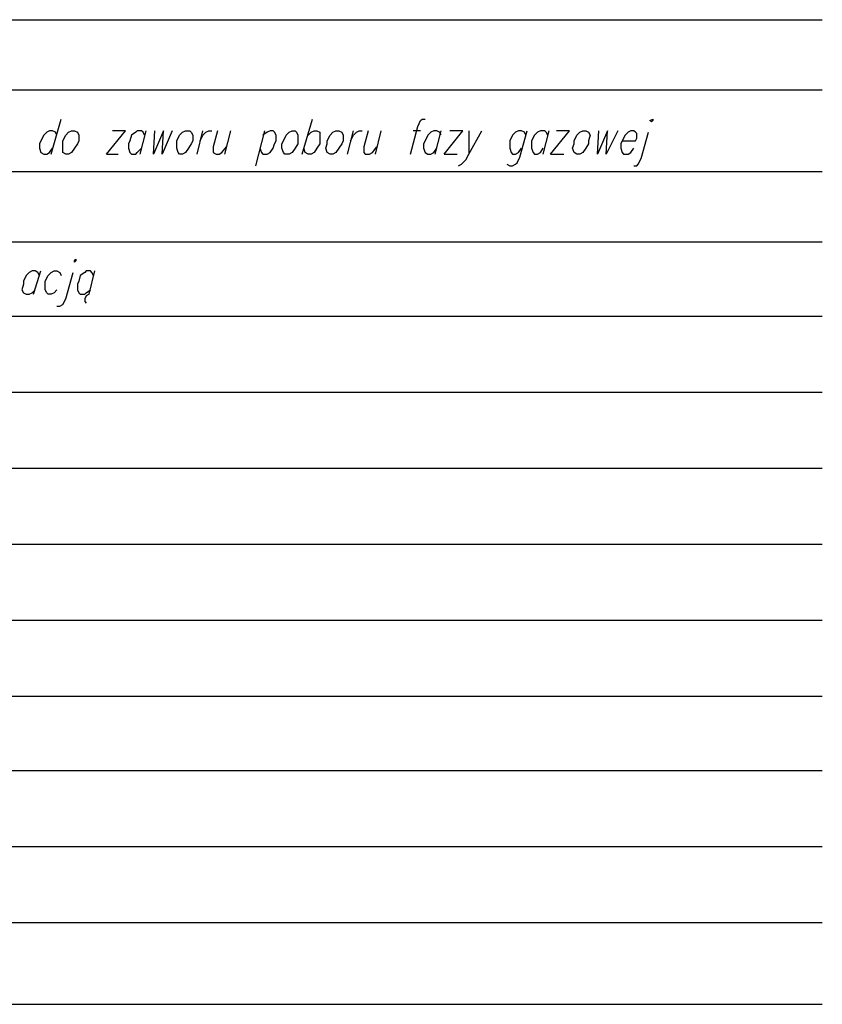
# Model space of a CAD drawing. Header units: centimetres. Extents: x 843425950 to 843478602, y 588811213 to 588851397.
# Tile 76 of 89: x 843454967 to 843457293, y 588813539 to 588816392. Entities that reach past the tile are written whole.
import ezdxf

# ---------------------------------------------------------------- set-up
doc = ezdxf.new("R2010")
doc.units = ezdxf.units.CM
doc.header["$MEASUREMENT"] = 0
doc.layers.get('0').update_dxf_attribs({"lineweight": 5})

msp = doc.modelspace()

# ---------------------------------------------------------------- linework, layer by layer
at = {"color": 0, "lineweight": 25}
for points in [[(843452843.50171, 588816392.2324), (843457292.73506, 588816392.2324)], [(843452843.50171, 588816189.0324), (843457292.73506, 588816189.0324)], [(843455057.53506, 588816002.76575), (843455087.16841, 588816104.36575)], [(843455785.66841, 588816002.76575), (843455815.30171, 588816104.36575)], [(843456098.93506, 588816002.76575), (843456120.10171, 588816083.19905), (843456128.56841, 588816100.1324), (843456132.80171, 588816104.36575), (843456141.26841, 588816104.36575)], [(843455074.46841, 588816057.79905), (843455070.23506, 588816066.26575), (843455061.76841, 588816070.49905), (843455053.30171, 588816070.49905), (843455044.83506, 588816066.26575), (843455036.36841, 588816057.79905), (843455027.90171, 588816040.86575), (843455023.66841, 588816032.39905), (843455023.66841, 588816019.69905), (843455027.90171, 588816006.99905), (843455036.36841, 588816002.76575), (843455044.83506, 588816002.76575), (843455053.30171, 588816006.99905), (843455061.76841, 588816019.69905)], [(843455218.40171, 588816002.76575), (843455273.43506, 588816070.49905), (843455235.33506, 588816070.49905)], [(843455328.46841, 588816057.79905), (843455324.23506, 588816066.26575), (843455320.00171, 588816070.49905), (843455307.30171, 588816070.49905), (843455303.06841, 588816066.26575), (843455290.36841, 588816057.79905), (843455286.13506, 588816040.86575), (843455281.90171, 588816032.39905), (843455281.90171, 588816019.69905), (843455286.13506, 588816006.99905), (843455290.36841, 588816002.76575), (843455303.06841, 588816002.76575), (843455307.30171, 588816006.99905), (843455320.00171, 588816019.69905)], [(843455315.76841, 588816002.76575), (843455332.70171, 588816070.49905)], [(843455353.86841, 588816002.76575), (843455358.10171, 588816070.49905)], [(843455383.50171, 588816070.49905), (843455353.86841, 588816002.76575)], [(843455379.26841, 588816002.76575), (843455383.50171, 588816070.49905)], [(843455408.90171, 588816070.49905), (843455379.26841, 588816002.76575)], [(843455480.86841, 588816002.76575), (843455497.80171, 588816070.49905)], [(843455489.33506, 588816040.86575), (843455497.80171, 588816057.79905), (843455506.26841, 588816066.26575), (843455514.73506, 588816070.49905), (843455523.20171, 588816070.49905)], [(843455540.13506, 588816070.49905), (843455527.43506, 588816023.9324), (843455527.43506, 588816006.99905), (843455535.90171, 588816002.76575), (843455544.36841, 588816002.76575), (843455552.83506, 588816006.99905), (843455565.53506, 588816023.9324)], [(843455561.30171, 588816002.76575), (843455578.23506, 588816070.49905)], [(843455675.60171, 588816070.49905), (843455650.20171, 588815968.89905)], [(843455662.90171, 588816019.69905), (843455667.13506, 588816006.99905), (843455671.36841, 588816002.76575), (843455684.06841, 588816002.76575), (843455692.53506, 588816006.99905), (843455701.00171, 588816019.69905), (843455705.23506, 588816032.39905), (843455709.46841, 588816040.86575), (843455709.46841, 588816057.79905), (843455705.23506, 588816066.26575), (843455701.00171, 588816070.49905), (843455692.53506, 588816070.49905), (843455684.06841, 588816066.26575), (843455671.36841, 588816057.79905)], [(843455802.60171, 588816057.79905), (843455811.06841, 588816066.26575), (843455819.53506, 588816070.49905), (843455828.00171, 588816070.49905), (843455836.46841, 588816066.26575), (843455836.46841, 588816032.39905), (843455828.00171, 588816019.69905), (843455819.53506, 588816006.99905), (843455811.06841, 588816002.76575), (843455802.60171, 588816002.76575), (843455794.13506, 588816006.99905), (843455789.90171, 588816019.69905)], [(843455916.90171, 588816002.76575), (843455933.83506, 588816070.49905)], [(843455925.36841, 588816040.86575), (843455933.83506, 588816057.79905), (843455942.30171, 588816066.26575), (843455950.76841, 588816070.49905), (843455959.23506, 588816070.49905)], [(843455976.16841, 588816070.49905), (843455963.46841, 588816023.9324), (843455963.46841, 588816006.99905), (843455967.70171, 588816002.76575), (843455980.40171, 588816002.76575), (843455988.86841, 588816006.99905), (843456001.56841, 588816023.9324)], [(843455997.33506, 588816002.76575), (843456014.26841, 588816070.49905)], [(843456128.56841, 588816070.49905), (843456107.40171, 588816070.49905)], [(843456187.83506, 588816057.79905), (843456183.60171, 588816066.26575), (843456175.13506, 588816070.49905), (843456166.66841, 588816070.49905), (843456158.20171, 588816066.26575), (843456149.73506, 588816057.79905), (843456141.26841, 588816040.86575), (843456137.03506, 588816032.39905), (843456137.03506, 588816019.69905), (843456141.26841, 588816006.99905), (843456149.73506, 588816002.76575), (843456158.20171, 588816002.76575), (843456166.66841, 588816006.99905), (843456175.13506, 588816019.69905)], [(843456170.90171, 588816002.76575), (843456187.83506, 588816070.49905)], [(843456196.30171, 588816002.76575), (843456251.33506, 588816070.49905), (843456213.23506, 588816070.49905)], [(843456238.63506, 588815968.89905), (843456247.10171, 588815973.1324), (843456259.80171, 588815985.8324), (843456268.26841, 588816002.76575), (843456306.36841, 588816070.49905)], [(843456268.26841, 588816070.49905), (843456268.26841, 588816002.76575)], [(843456378.33506, 588815973.1324), (843456386.80171, 588815968.89905), (843456395.26841, 588815968.89905), (843456403.73506, 588815973.1324), (843456407.96841, 588815977.36575), (843456416.43506, 588815994.29905), (843456437.60171, 588816070.49905)], [(843456433.36841, 588816057.79905), (843456429.13506, 588816066.26575), (843456420.66841, 588816070.49905), (843456412.20171, 588816070.49905), (843456403.73506, 588816066.26575), (843456395.26841, 588816057.79905), (843456386.80171, 588816040.86575), (843456386.80171, 588816019.69905), (843456391.03506, 588816006.99905), (843456395.26841, 588816002.76575), (843456403.73506, 588816002.76575), (843456412.20171, 588816006.99905), (843456420.66841, 588816019.69905)], [(843456496.86841, 588816057.79905), (843456492.63506, 588816066.26575), (843456488.40171, 588816070.49905), (843456475.70171, 588816070.49905), (843456467.23506, 588816066.26575), (843456458.76841, 588816057.79905), (843456450.30171, 588816040.86575), (843456450.30171, 588816019.69905), (843456454.53506, 588816006.99905), (843456458.76841, 588816002.76575), (843456467.23506, 588816002.76575), (843456475.70171, 588816006.99905), (843456484.16841, 588816019.69905)], [(843456484.16841, 588816002.76575), (843456501.10171, 588816070.49905)], [(843456505.33506, 588816002.76575), (843456560.36841, 588816070.49905), (843456522.26841, 588816070.49905)], [(843456640.80171, 588816002.76575), (843456645.03506, 588816070.49905)], [(843456670.43506, 588816070.49905), (843456640.80171, 588816002.76575)], [(843456666.20171, 588816002.76575), (843456670.43506, 588816070.49905)], [(843456700.06841, 588816070.49905), (843456666.20171, 588816002.76575)], [(843456712.76841, 588816040.86575), (843456750.86841, 588816040.86575), (843456755.10171, 588816049.3324), (843456755.10171, 588816062.0324), (843456750.86841, 588816066.26575), (843456746.63506, 588816070.49905), (843456738.16841, 588816070.49905), (843456729.70171, 588816066.26575), (843456721.23506, 588816057.79905), (843456712.76841, 588816040.86575), (843456708.53506, 588816032.39905), (843456708.53506, 588816019.69905), (843456712.76841, 588816006.99905), (843456717.00171, 588816002.76575), (843456729.70171, 588816002.76575), (843456738.16841, 588816006.99905), (843456746.63506, 588816019.69905)], [(843456746.63506, 588815968.89905), (843456755.10171, 588815968.89905), (843456759.33506, 588815973.1324), (843456767.80171, 588815990.06575), (843456788.96841, 588816066.26575)], [(843455218.40171, 588816002.76575), (843455252.26841, 588816002.76575)], [(843456196.30171, 588816002.76575), (843456234.40171, 588816002.76575)], [(843456505.33506, 588816002.76575), (843456543.43506, 588816002.76575)], [(843452843.50171, 588815951.96575), (843457292.73506, 588815951.96575)], [(843452843.50171, 588815748.76575), (843457292.73506, 588815748.76575)], [(843455023.66841, 588815651.39905), (843455019.43506, 588815659.86575), (843455010.96841, 588815664.09905), (843455002.50171, 588815664.09905), (843454994.03506, 588815659.86575), (843454985.56841, 588815651.39905), (843454977.10171, 588815634.46575), (843454977.10171, 588815625.99905), (843454972.86841, 588815609.06575), (843454977.10171, 588815600.59905), (843454985.56841, 588815596.36575), (843454994.03506, 588815596.36575), (843455002.50171, 588815600.59905), (843455010.96841, 588815609.06575)], [(843455006.73506, 588815596.36575), (843455027.90171, 588815664.09905)], [(843455074.46841, 588815609.06575), (843455066.00171, 588815600.59905), (843455057.53506, 588815596.36575), (843455049.06841, 588815596.36575), (843455044.83506, 588815600.59905), (843455040.60171, 588815609.06575), (843455040.60171, 588815634.46575), (843455049.06841, 588815651.39905), (843455057.53506, 588815659.86575), (843455066.00171, 588815664.09905), (843455074.46841, 588815664.09905), (843455082.93506, 588815659.86575), (843455087.16841, 588815651.39905)], [(843455074.46841, 588815562.49905), (843455082.93506, 588815562.49905), (843455091.40171, 588815566.7324), (843455099.86841, 588815583.66575), (843455121.03506, 588815659.86575)], [(843455180.30171, 588815651.39905), (843455176.06841, 588815659.86575), (843455171.83506, 588815664.09905), (843455159.13506, 588815664.09905), (843455154.90171, 588815659.86575), (843455142.20171, 588815651.39905), (843455137.96841, 588815634.46575), (843455133.73506, 588815625.99905), (843455133.73506, 588815609.06575), (843455137.96841, 588815600.59905), (843455142.20171, 588815596.36575), (843455154.90171, 588815596.36575), (843455159.13506, 588815600.59905), (843455171.83506, 588815609.06575)], [(843455167.60171, 588815596.36575), (843455184.53506, 588815664.09905)], [(843455167.60171, 588815596.36575), (843455159.13506, 588815592.1324), (843455154.90171, 588815583.66575), (843455154.90171, 588815575.19905), (843455159.13506, 588815570.96575)], [(843452843.50171, 588815532.86575), (843457292.73506, 588815532.86575)], [(843452843.50171, 588815312.7324), (843457292.73506, 588815312.7324)], [(843452843.50171, 588815092.59905), (843457292.73506, 588815092.59905)], [(843452843.50171, 588814872.46575), (843457292.73506, 588814872.46575)], [(843452843.50171, 588814652.3324), (843457292.73506, 588814652.3324)], [(843452843.50171, 588814432.19905), (843457292.73506, 588814432.19905)], [(843452843.50171, 588814216.29905), (843457292.73506, 588814216.29905)], [(843452843.50171, 588813996.16575), (843457292.73506, 588813996.16575)], [(843452843.50171, 588813776.0324), (843457292.73506, 588813776.0324)], [(843452843.50171, 588813538.96575), (843457292.73506, 588813538.96575)]]:
    msp.add_lwpolyline(points, dxfattribs=at)
for points in [[(843456793.20171, 588816100.1324), (843456801.66841, 588816104.36575), (843456801.66841, 588816100.1324), (843456797.43506, 588816095.89905)], [(843455116.80171, 588816070.49905), (843455125.26841, 588816070.49905), (843455133.73506, 588816066.26575), (843455137.96841, 588816057.79905), (843455137.96841, 588816040.86575), (843455133.73506, 588816032.39905), (843455125.26841, 588816019.69905), (843455116.80171, 588816006.99905), (843455108.33506, 588816002.76575), (843455099.86841, 588816002.76575), (843455091.40171, 588816006.99905), (843455091.40171, 588816040.86575), (843455099.86841, 588816057.79905), (843455108.33506, 588816066.26575)], [(843455447.00171, 588816070.49905), (843455459.70171, 588816070.49905), (843455463.93506, 588816066.26575), (843455468.16841, 588816057.79905), (843455468.16841, 588816040.86575), (843455463.93506, 588816032.39905), (843455455.46841, 588816019.69905), (843455447.00171, 588816006.99905), (843455438.53506, 588816002.76575), (843455430.06841, 588816002.76575), (843455425.83506, 588816006.99905), (843455421.60171, 588816019.69905), (843455421.60171, 588816040.86575), (843455430.06841, 588816057.79905), (843455438.53506, 588816066.26575)], [(843455756.03506, 588816070.49905), (843455764.50171, 588816070.49905), (843455768.73506, 588816066.26575), (843455772.96841, 588816057.79905), (843455772.96841, 588816032.39905), (843455764.50171, 588816019.69905), (843455756.03506, 588816006.99905), (843455747.56841, 588816002.76575), (843455734.86841, 588816002.76575), (843455730.63506, 588816006.99905), (843455726.40171, 588816019.69905), (843455726.40171, 588816032.39905), (843455730.63506, 588816040.86575), (843455739.10171, 588816057.79905), (843455747.56841, 588816066.26575)], [(843455883.03506, 588816070.49905), (843455891.50171, 588816070.49905), (843455899.96841, 588816066.26575), (843455904.20171, 588816057.79905), (843455904.20171, 588816040.86575), (843455899.96841, 588816032.39905), (843455891.50171, 588816019.69905), (843455883.03506, 588816006.99905), (843455874.56841, 588816002.76575), (843455866.10171, 588816002.76575), (843455857.63506, 588816006.99905), (843455853.40171, 588816019.69905), (843455857.63506, 588816032.39905), (843455857.63506, 588816040.86575), (843455866.10171, 588816057.79905), (843455874.56841, 588816066.26575)], [(843456598.46841, 588816070.49905), (843456606.93506, 588816070.49905), (843456615.40171, 588816066.26575), (843456619.63506, 588816057.79905), (843456615.40171, 588816040.86575), (843456615.40171, 588816032.39905), (843456606.93506, 588816019.69905), (843456598.46841, 588816006.99905), (843456590.00171, 588816002.76575), (843456581.53506, 588816002.76575), (843456573.06841, 588816006.99905), (843456568.83506, 588816019.69905), (843456573.06841, 588816032.39905), (843456573.06841, 588816040.86575), (843456581.53506, 588816057.79905), (843456590.00171, 588816066.26575)], [(843455125.26841, 588815693.7324), (843455129.50171, 588815697.96575), (843455129.50171, 588815693.7324), (843455125.26841, 588815689.49905)]]:
    msp.add_lwpolyline(points, close=True, dxfattribs=at)

doc.saveas('drawing.dxf')
